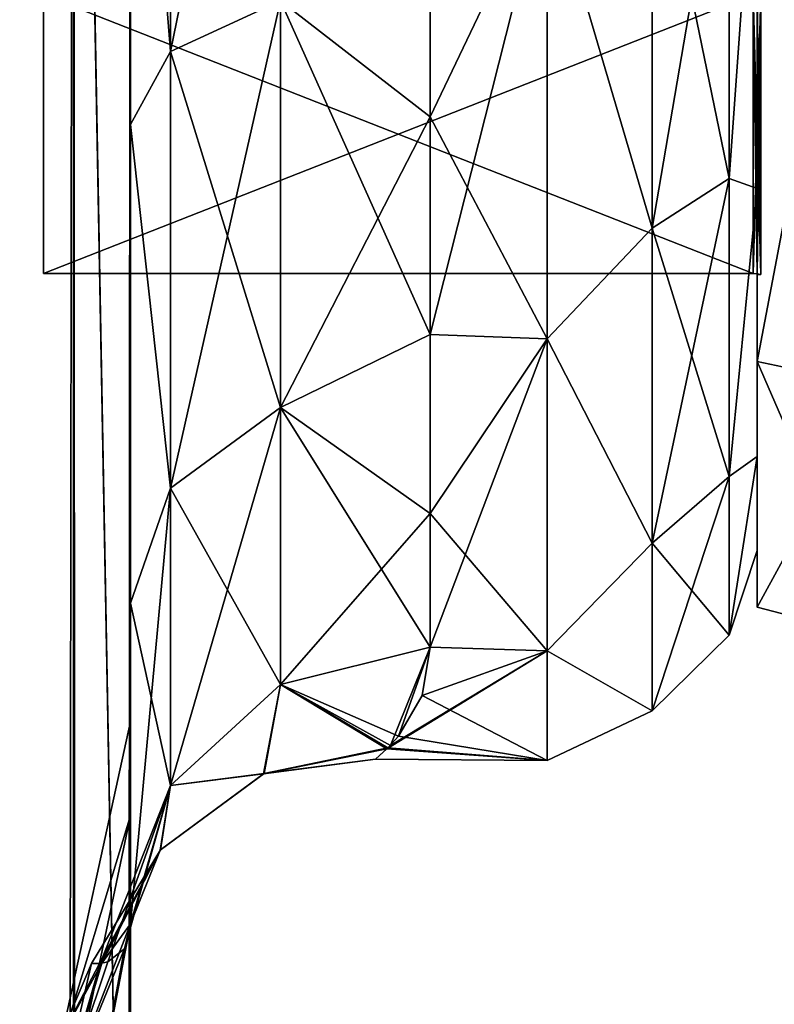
# Model space of a CAD drawing. Extents: x -23 to 470, y -1800 to 0.
# Tile 230 of 243: x 448 to 460, y -56 to -40. Entities that reach past the tile are written whole.
import ezdxf

# ---------------------------------------------------------------- set-up
doc = ezdxf.new("R2010")
doc.units = 0
doc.header["$LTSCALE"] = 61.050099
for name, color, linetype in [('1293', 7, 'CONTINUOUS'), ('1294', 7, 'CONTINUOUS'), ('1295', 7, 'CONTINUOUS'), ('1296', 7, 'CONTINUOUS'), ('1299', 7, 'CONTINUOUS'), ('1300', 7, 'CONTINUOUS'), ('1303', 7, 'CONTINUOUS'), ('1304', 7, 'CONTINUOUS'), ('1475', 7, 'CONTINUOUS'), ('1476', 7, 'CONTINUOUS'), ('481', 7, 'CONTINUOUS'), ('483', 7, 'CONTINUOUS'), ('485', 7, 'CONTINUOUS'), ('499', 7, 'CONTINUOUS'), ('503', 7, 'CONTINUOUS'), ('506', 7, 'CONTINUOUS'), ('509', 7, 'CONTINUOUS'), ('514', 7, 'CONTINUOUS'), ('515', 7, 'CONTINUOUS'), ('519', 7, 'CONTINUOUS'), ('535', 7, 'CONTINUOUS'), ('537', 7, 'CONTINUOUS')]:
    doc.layers.add(name, color=color, linetype=linetype)

msp = doc.modelspace()

# ---------------------------------------------------------------- linework, layer by layer
at = {"layer": '1293', "linetype": 'CONTINUOUS'}
for points in [[(460, -45.348, -12.605), (460, -28, -15.902), (460, -21.373, -20.394), (460, -45.348, -12.605)], [(460, -34.627, -20.394), (460, -45.348, -12.605), (460, -21.373, -20.394), (460, -34.627, -20.394)], [(460, -28, 15.902), (460, -39.244, 11.244), (460, -45.348, 12.605), (460, -28, 15.902)], [(460, -34.627, 20.394), (460, -28, 15.902), (460, -45.348, 12.605), (460, -34.627, 20.394)], [(460, -39.244, -11.244), (460, -28, -15.902), (460, -45.348, -12.605), (460, -39.244, -11.244)], [(460, -39.244, 11.244), (460, -43.902), (460, -45.348, 12.605), (460, -39.244, 11.244)], [(460, -43.902), (460, -39.244, -11.244), (460, -49.444), (460, -43.902)], [(460, -49.444), (460, -39.244, -11.244), (460, -45.348, -12.605), (460, -49.444)], [(460, -43.902), (460, -49.444), (460, -45.348, 12.605), (460, -43.902)]]:
    msp.add_3dface(points, dxfattribs=at)
at = {"layer": '1294', "linetype": 'CONTINUOUS'}
for points in [[(448.1, -12.115), (448.1, -16.768, -11.232), (448.1, -43.885), (448.1, -12.115)], [(448.1, -12.115), (448.1, -43.885), (448.1, -39.232, 11.232), (448.1, -12.115)], [(448.1, -16.768, -11.232), (448.1, -39.232, -11.232), (448.1, -43.885), (448.1, -16.768, -11.232)]]:
    msp.add_3dface(points, dxfattribs=at)
at = {"layer": '1295', "linetype": 'CONTINUOUS'}
for points in [[(448.1, -43.885), (448.1, -39.232, -11.232), (459.934, -43.885), (448.1, -43.885)], [(459.934, -43.885), (448.1, -39.232, -11.232), (459.934, -39.232, -11.232), (459.934, -43.885)]]:
    msp.add_3dface(points, dxfattribs=at)
at = {"layer": '1296', "linetype": 'CONTINUOUS'}
for points in [[(448.1, -43.885), (459.934, -43.885), (459.934, -39.232, 11.232), (448.1, -43.885)], [(448.1, -39.232, 11.232), (448.1, -43.885), (459.934, -39.232, 11.232), (448.1, -39.232, 11.232)]]:
    msp.add_3dface(points, dxfattribs=at)
at = {"layer": '1299', "linetype": 'CONTINUOUS'}
for points in [[(460, -45.348, -12.605), (460, -34.627, -20.394), (462.009, -45.774, -12.913), (460, -45.348, -12.605)], [(462.009, -45.774, -12.913), (460, -34.627, -20.394), (462.009, -34.789, -20.894), (462.009, -45.774, -12.913)], [(460, -49.444), (460, -45.348, -12.605), (462.009, -49.97, 0), (460, -49.444)], [(462.009, -49.97, 0), (460, -45.348, -12.605), (462.009, -45.774, -12.913), (462.009, -49.97, 0)]]:
    msp.add_3dface(points, dxfattribs=at)
at = {"layer": '1300', "linetype": 'CONTINUOUS'}
for points in [[(460, -34.627, 20.394), (460, -45.348, 12.605), (462.009, -34.789, 20.894), (460, -34.627, 20.394)], [(462.009, -34.789, 20.894), (460, -45.348, 12.605), (462.009, -45.774, 12.913), (462.009, -34.789, 20.894)], [(460, -45.348, 12.605), (460, -49.444), (462.009, -45.774, 12.913), (460, -45.348, 12.605)], [(460, -49.444), (462.009, -49.97, 0), (462.009, -45.774, 12.913), (460, -49.444)]]:
    msp.add_3dface(points, dxfattribs=at)
at = {"layer": '1303', "linetype": 'CONTINUOUS'}
for points in [[(459.934, -39.232, 11.232), (459.934, -43.885), (460.064, -39.244, 11.244), (459.934, -39.232, 11.232)], [(459.934, -43.885), (459.999, -43.889), (460.064, -39.244, 11.244), (459.934, -43.885)], [(459.999, -43.889), (460.064, -43.902), (460.064, -39.244, 11.244), (459.999, -43.889)]]:
    msp.add_3dface(points, dxfattribs=at)
at = {"layer": '1304', "linetype": 'CONTINUOUS'}
for points in [[(459.934, -43.885), (459.934, -39.232, -11.232), (459.999, -43.889), (459.934, -43.885)], [(459.999, -43.889), (459.934, -39.232, -11.232), (460.064, -43.902), (459.999, -43.889)], [(460.064, -43.902), (459.934, -39.232, -11.232), (460.064, -39.244, -11.244), (460.064, -43.902)]]:
    msp.add_3dface(points, dxfattribs=at)
at = {"layer": '1475', "linetype": 'CONTINUOUS'}
for points in [[(460, -39.244, -11.244), (460, -43.902), (460.064, -39.244, -11.244), (460, -39.244, -11.244)], [(460, -43.902), (460.064, -43.902), (460.064, -39.244, -11.244), (460, -43.902)]]:
    msp.add_3dface(points, dxfattribs=at)
at = {"layer": '1476', "linetype": 'CONTINUOUS'}
for points in [[(460, -43.902), (460, -39.244, 11.244), (460.064, -43.902), (460, -43.902)], [(460.064, -43.902), (460, -39.244, 11.244), (460.064, -39.244, 11.244), (460.064, -43.902)]]:
    msp.add_3dface(points, dxfattribs=at)
at = {"layer": '481', "linetype": 'CONTINUOUS'}
for points in [[(449.55, -51.35, 41.002), (449.55, -52.917, 33.148), (449.55, -12.5, 54), (449.55, -51.35, 41.002)], [(449.55, -12.5, 54), (449.55, -52.917, 33.148), (449.55, -31.824, 28.742), (449.55, -12.5, 54)], [(449.55, -52.918, 48.856), (449.55, -51.35, 41.002), (449.55, -12.5, 54), (449.55, -52.918, 48.856)], [(449.55, -57.387, 55.523), (449.55, -52.918, 48.856), (449.55, -12.5, 54), (449.55, -57.387, 55.523)], [(449.55, -13.067, 56.86), (449.55, -57.387, 55.523), (449.55, -12.5, 54), (449.55, -13.067, 56.86)], [(449.55, -12.5, -54), (449.55, -12.5, -24.51), (449.55, -52.917, -48.852), (449.55, -12.5, -54)], [(449.55, -52.917, -48.852), (449.55, -12.5, -24.51), (449.55, -51.35, -40.998), (449.55, -52.917, -48.852)], [(449.55, -51.35, -40.998), (449.55, -12.5, -24.51), (449.55, -21.765, -28.319), (449.55, -51.35, -40.998)], [(449.55, -13.067, -56.86), (449.55, -12.5, -54), (449.55, -57.384, -55.52), (449.55, -13.067, -56.86)], [(449.55, -57.384, -55.52), (449.55, -12.5, -54), (449.55, -52.917, -48.852), (449.55, -57.384, -55.52)], [(449.55, -13.5, 57.734), (449.55, -57.387, 55.523), (449.55, -13.067, 56.86), (449.55, -13.5, 57.734)], [(449.55, -13.5, -57.734), (449.55, -13.067, -56.86), (449.55, -64.08, -59.965), (449.55, -13.5, -57.734)], [(449.55, -64.08, -59.965), (449.55, -13.067, -56.86), (449.55, -57.384, -55.52), (449.55, -64.08, -59.965)], [(449.55, -14.695, 59.301), (449.55, -57.387, 55.523), (449.55, -13.5, 57.734), (449.55, -14.695, 59.301)], [(449.55, -14.695, -59.301), (449.55, -13.5, -57.734), (449.55, -64.08, -59.965), (449.55, -14.695, -59.301)], [(449.55, -64.083, 59.966), (449.55, -57.387, 55.523), (449.55, -14.695, 59.301), (449.55, -64.083, 59.966)], [(449.55, -16.266, 60.5), (449.55, -64.083, 59.966), (449.55, -14.695, 59.301), (449.55, -16.266, 60.5)], [(449.55, -16.266, -60.5), (449.55, -14.695, -59.301), (449.55, -64.08, -59.965), (449.55, -16.266, -60.5)], [(449.55, -17.135, 60.931), (449.55, -64.083, 59.966), (449.55, -16.266, 60.5), (449.55, -17.135, 60.931)], [(449.55, -17.135, -60.931), (449.55, -16.266, -60.5), (449.55, -71.85, -61.5), (449.55, -17.135, -60.931)], [(449.55, -71.85, -61.5), (449.55, -16.266, -60.5), (449.55, -64.08, -59.965), (449.55, -71.85, -61.5)], [(449.55, -20, 61.5), (449.55, -64.083, 59.966), (449.55, -17.135, 60.931), (449.55, -20, 61.5)], [(449.55, -20, -61.5), (449.55, -17.135, -60.931), (449.55, -71.85, -61.5), (449.55, -20, -61.5)], [(449.55, -71.85, 61.5), (449.55, -64.083, 59.966), (449.55, -20, 61.5), (449.55, -71.85, 61.5)], [(449.55, -52.918, -33.144), (449.55, -51.35, -40.998), (449.55, -21.765, -28.319), (449.55, -52.918, -33.144)], [(449.55, -31.824, -28.742), (449.55, -52.918, -33.144), (449.55, -21.765, -28.319), (449.55, -31.824, -28.742)], [(449.55, -52.917, 33.148), (449.55, -57.384, 26.48), (449.55, -31.824, 28.742), (449.55, -52.917, 33.148)], [(449.55, -31.824, 28.742), (449.55, -57.384, 26.48), (449.55, -41.401, 25.714), (449.55, -31.824, 28.742)], [(449.55, -57.387, -26.477), (449.55, -52.918, -33.144), (449.55, -31.824, -28.742), (449.55, -57.387, -26.477)], [(449.55, -41.401, -25.714), (449.55, -57.387, -26.477), (449.55, -31.824, -28.742), (449.55, -41.401, -25.714)], [(449.55, -64.08, 22.035), (449.55, -71.85, 20.5), (449.55, -41.401, 25.714), (449.55, -64.08, 22.035)], [(449.55, -41.401, 25.714), (449.55, -71.85, 20.5), (449.55, -49.38, 19.586), (449.55, -41.401, 25.714)], [(449.55, -57.384, 26.48), (449.55, -64.08, 22.035), (449.55, -41.401, 25.714), (449.55, -57.384, 26.48)], [(449.55, -64.083, -22.034), (449.55, -57.387, -26.477), (449.55, -41.401, -25.714), (449.55, -64.083, -22.034)], [(449.55, -49.379, -19.586), (449.55, -64.083, -22.034), (449.55, -41.401, -25.714), (449.55, -49.379, -19.586)], [(449.55, -71.85, -20.5), (449.55, -64.083, -22.034), (449.55, -49.379, -19.586), (449.55, -71.85, -20.5)], [(449.55, -65.15, -19.375), (449.55, -71.85, -20.5), (449.55, -49.379, -19.586), (449.55, -65.15, -19.375)], [(449.55, -59.263, -16.18), (449.55, -65.15, -19.375), (449.55, -49.379, -19.586), (449.55, -59.263, -16.18)], [(449.55, -54.723, -11.265), (449.55, -59.263, -16.18), (449.55, -49.379, -19.586), (449.55, -54.723, -11.265)], [(449.55, -59.281, 16.193), (449.55, -54.723, 11.265), (449.55, -49.38, 19.586), (449.55, -59.281, 16.193)], [(449.55, -65.203, 19.391), (449.55, -59.281, 16.193), (449.55, -49.38, 19.586), (449.55, -65.203, 19.391)], [(449.55, -71.85, 20.5), (449.55, -65.203, 19.391), (449.55, -49.38, 19.586), (449.55, -71.85, 20.5)]]:
    msp.add_3dface(points, dxfattribs=at)
at = {"layer": '483', "linetype": 'CONTINUOUS'}
for points in [[(460, -7.5, 0), (460, -9.067, 7.854), (460, -48.5, 0), (460, -7.5, 0)], [(460, -9.068, -7.855), (460, -7.5, 0), (460, -46.933, -7.854), (460, -9.068, -7.855)], [(460, -46.933, -7.854), (460, -7.5, 0), (460, -48.5, 0), (460, -46.933, -7.854)], [(460, -9.067, 7.854), (460, -13.536, 14.522), (460, -46.932, 7.855), (460, -9.067, 7.854)], [(460, -48.5, 0), (460, -9.067, 7.854), (460, -46.932, 7.855), (460, -48.5, 0)], [(460, -13.536, -14.522), (460, -9.068, -7.855), (460, -42.464, -14.522), (460, -13.536, -14.522)], [(460, -42.464, -14.522), (460, -9.068, -7.855), (460, -46.933, -7.854), (460, -42.464, -14.522)], [(460, -13.536, 14.522), (460, -20.235, 18.966), (460, -42.464, 14.522), (460, -13.536, 14.522)], [(460, -46.932, 7.855), (460, -13.536, 14.522), (460, -42.464, 14.522), (460, -46.932, 7.855)], [(460, -35.765, -18.966), (460, -13.536, -14.522), (460, -42.464, -14.522), (460, -35.765, -18.966)], [(460, -42.464, 14.522), (460, -20.235, 18.966), (460, -35.766, 18.966), (460, -42.464, 14.522)]]:
    msp.add_3dface(points, dxfattribs=at)
at = {"layer": '485', "linetype": 'CONTINUOUS'}
for points in [[(454.55, -41.271, 19.997), (456.5, -37.184, 22.173), (454.55, -37.138, 22.192), (454.55, -41.271, 19.997)], [(454.55, -37.138, -22.192), (456.5, -37.184, -22.173), (454.55, -41.271, -19.997), (454.55, -37.138, -22.192)], [(456.5, -44.971, 16.971), (456.5, -37.184, 22.173), (454.55, -44.9, 17.041), (456.5, -44.971, 16.971)], [(454.55, -44.9, 17.041), (456.5, -37.184, 22.173), (454.55, -41.271, 19.997), (454.55, -44.9, 17.041)], [(456.5, -37.184, -22.173), (456.5, -44.971, -16.971), (454.55, -41.271, -19.997), (456.5, -37.184, -22.173)], [(454.55, -41.271, -19.997), (456.5, -44.971, -16.971), (454.55, -44.9, -17.041), (454.55, -41.271, -19.997)], [(454.55, -47.886, 13.437), (456.5, -44.971, 16.971), (454.55, -44.9, 17.041), (454.55, -47.886, 13.437)], [(454.55, -44.9, -17.041), (456.5, -44.971, -16.971), (454.55, -47.886, -13.437), (454.55, -44.9, -17.041)], [(456.5, -50.173, 9.184), (456.5, -44.971, 16.971), (454.55, -50.115, 9.323), (456.5, -50.173, 9.184)], [(454.55, -50.115, 9.323), (456.5, -44.971, 16.971), (454.55, -47.886, 13.437), (454.55, -50.115, 9.323)], [(456.5, -44.971, -16.971), (456.5, -50.173, -9.184), (454.55, -47.886, -13.437), (456.5, -44.971, -16.971)], [(454.55, -47.886, -13.437), (456.5, -50.173, -9.184), (454.55, -50.115, -9.323), (454.55, -47.886, -13.437)], [(456.5, -52, 0), (456.5, -50.173, 9.184), (453.826, -51.81, 3.015), (456.5, -52, 0)], [(453.826, -51.81, 3.015), (456.5, -50.173, 9.184), (453.885, -51.752, 3.441), (453.826, -51.81, 3.015)], [(453.885, -51.752, 3.441), (456.5, -50.173, 9.184), (454.55, -50.115, 9.323), (453.885, -51.752, 3.441)], [(454.55, -50.115, -9.323), (456.5, -50.173, -9.184), (454.412, -50.917, -7.127), (454.55, -50.115, -9.323)], [(456.5, -50.173, -9.184), (456.5, -52, 0), (454.412, -50.917, -7.127), (456.5, -50.173, -9.184)], [(454.412, -50.917, -7.127), (456.5, -52, 0), (454.021, -51.594, -4.394), (454.412, -50.917, -7.127)], [(454.021, -51.594, -4.394), (456.5, -52, 0), (453.844, -51.79, -3.171), (454.021, -51.594, -4.394)], [(453.844, -51.79, -3.171), (456.5, -52, 0), (453.637, -51.981, -0.961), (453.844, -51.79, -3.171)], [(453.637, -51.981, -0.961), (456.5, -52, 0), (453.826, -51.81, 3.015), (453.637, -51.981, -0.961)]]:
    msp.add_3dface(points, dxfattribs=at)
at = {"layer": '499', "linetype": 'CONTINUOUS'}
for points in [[(448.598, -1780, -66.284), (445.889, -1780, -70.339), (448.598, -20, -66.284), (448.598, -1780, -66.284)], [(448.598, -20, -66.284), (445.889, -1780, -70.339), (445.889, -20, -70.339), (448.598, -20, -66.284)], [(449.55, -20, -61.5), (449.55, -71.85, -61.5), (448.598, -1780, -66.284), (449.55, -20, -61.5)], [(449.55, -20, -61.5), (448.598, -1780, -66.284), (448.598, -20, -66.284), (449.55, -20, -61.5)]]:
    msp.add_3dface(points, dxfattribs=at)
at = {"layer": '503', "linetype": 'CONTINUOUS'}
for points in [[(445.889, -1780, 70.339), (448.598, -1780, 66.284), (445.889, -20, 70.339), (445.889, -1780, 70.339)], [(445.889, -20, 70.339), (448.598, -1780, 66.284), (448.598, -20, 66.284), (445.889, -20, 70.339)], [(449.55, -71.85, 61.5), (449.55, -20, 61.5), (448.598, -20, 66.284), (449.55, -71.85, 61.5)], [(449.55, -1728.15, 61.5), (449.55, -71.85, 61.5), (448.598, -20, 66.284), (449.55, -1728.15, 61.5)], [(449.55, -1780, 61.5), (449.55, -1728.15, 61.5), (448.598, -20, 66.284), (449.55, -1780, 61.5)], [(448.598, -1780, 66.284), (449.55, -1780, 61.5), (448.598, -20, 66.284), (448.598, -1780, 66.284)]]:
    msp.add_3dface(points, dxfattribs=at)
at = {"layer": '506', "linetype": 'CONTINUOUS'}
for points in [[(449.55, -52.917, -48.852), (449.55, -51.35, -40.998), (448.324, -56.978, -43.622), (449.55, -52.917, -48.852)], [(449.55, -51.35, -40.998), (449.55, -52.918, -33.144), (448.324, -56.978, -38.378), (449.55, -51.35, -40.998)], [(448.324, -56.978, -43.622), (449.55, -51.35, -40.998), (448.324, -56.978, -38.378), (448.324, -56.978, -43.622)], [(449.55, -57.384, -55.52), (449.55, -52.917, -48.852), (448.324, -58.772, -48.551), (449.55, -57.384, -55.52)], [(448.324, -58.772, -48.551), (449.55, -52.917, -48.852), (448.324, -56.978, -43.622), (448.324, -58.772, -48.551)], [(449.55, -52.918, -33.144), (449.55, -57.387, -26.477), (448.324, -58.772, -33.449), (449.55, -52.918, -33.144)], [(448.324, -56.978, -38.378), (449.55, -52.918, -33.144), (448.324, -58.772, -33.449), (448.324, -56.978, -38.378)]]:
    msp.add_3dface(points, dxfattribs=at)
at = {"layer": '509', "linetype": 'CONTINUOUS'}
for points in [[(449.55, -52.917, 33.148), (449.55, -51.35, 41.002), (448.324, -56.978, 38.378), (449.55, -52.917, 33.148)], [(449.55, -51.35, 41.002), (449.55, -52.918, 48.856), (448.324, -56.978, 43.622), (449.55, -51.35, 41.002)], [(448.324, -56.978, 38.378), (449.55, -51.35, 41.002), (448.324, -56.978, 43.622), (448.324, -56.978, 38.378)], [(449.55, -57.384, 26.48), (449.55, -52.917, 33.148), (448.324, -58.772, 33.449), (449.55, -57.384, 26.48)], [(448.324, -58.772, 33.449), (449.55, -52.917, 33.148), (448.324, -56.978, 38.378), (448.324, -58.772, 33.449)], [(449.55, -52.918, 48.856), (449.55, -57.387, 55.523), (448.324, -58.772, 48.551), (449.55, -52.918, 48.856)], [(448.324, -56.978, 43.622), (449.55, -52.918, 48.856), (448.324, -58.772, 48.551), (448.324, -56.978, 43.622)]]:
    msp.add_3dface(points, dxfattribs=at)
at = {"layer": '514', "linetype": 'CONTINUOUS'}
for points in [[(450.219, -40.18, -23.537), (449.55, -31.824, -28.742), (450.219, -31.446, -26.276), (450.219, -40.18, -23.537)], [(450.219, -40.18, -23.537), (450.219, -31.446, -26.276), (452.051, -39.338, -21.909), (450.219, -40.18, -23.537)], [(449.55, -41.401, -25.714), (449.55, -31.824, -28.742), (450.219, -40.18, -23.537), (449.55, -41.401, -25.714)], [(454.55, -37.138, -22.192), (454.55, -41.271, -19.997), (452.051, -39.338, -21.909), (454.55, -37.138, -22.192)], [(452.05, -46.116, -16.745), (450.219, -40.18, -23.537), (452.051, -39.338, -21.909), (452.05, -46.116, -16.745)], [(454.55, -44.9, -17.041), (452.05, -46.116, -16.745), (452.051, -39.338, -21.909), (454.55, -44.9, -17.041)], [(454.55, -41.271, -19.997), (454.55, -44.9, -17.041), (452.051, -39.338, -21.909), (454.55, -41.271, -19.997)], [(450.219, -47.461, -17.989), (449.55, -41.401, -25.714), (450.219, -40.18, -23.537), (450.219, -47.461, -17.989)], [(450.219, -47.461, -17.989), (450.219, -40.18, -23.537), (452.05, -46.116, -16.745), (450.219, -47.461, -17.989)], [(449.55, -49.379, -19.586), (449.55, -41.401, -25.714), (450.219, -47.461, -17.989), (449.55, -49.379, -19.586)], [(454.55, -44.9, -17.041), (454.55, -47.886, -13.437), (452.05, -46.116, -16.745), (454.55, -44.9, -17.041)], [(452.05, -50.733, -9.583), (450.219, -47.461, -17.989), (452.05, -46.116, -16.745), (452.05, -50.733, -9.583)], [(454.55, -47.886, -13.437), (454.55, -50.115, -9.323), (452.05, -46.116, -16.745), (454.55, -47.886, -13.437)], [(454.55, -50.115, -9.323), (452.05, -50.733, -9.583), (452.05, -46.116, -16.745), (454.55, -50.115, -9.323)], [(450.219, -52.421, -10.295), (449.55, -49.379, -19.586), (450.219, -47.461, -17.989), (450.219, -52.421, -10.295)], [(452.05, -50.733, -9.583), (450.219, -52.421, -10.295), (450.219, -47.461, -17.989), (452.05, -50.733, -9.583)], [(449.55, -54.723, -11.265), (449.55, -49.379, -19.586), (450.219, -52.421, -10.295), (449.55, -54.723, -11.265)]]:
    msp.add_3dface(points, dxfattribs=at)
at = {"layer": '515', "linetype": 'CONTINUOUS'}
for points in [[(450.219, -31.446, 26.276), (450.219, -40.18, 23.537), (452.051, -31.208, 24.46), (450.219, -31.446, 26.276)], [(452.051, -31.208, 24.46), (450.219, -40.18, 23.537), (452.051, -39.338, 21.909), (452.051, -31.208, 24.46)], [(450.219, -31.446, 26.276), (449.55, -31.824, 28.742), (450.219, -40.18, 23.537), (450.219, -31.446, 26.276)], [(449.55, -31.824, 28.742), (449.55, -41.401, 25.714), (450.219, -40.18, 23.537), (449.55, -31.824, 28.742)], [(454.55, -41.271, 19.997), (454.55, -37.138, 22.192), (452.051, -39.338, 21.909), (454.55, -41.271, 19.997)], [(450.219, -40.18, 23.537), (450.219, -47.461, 17.989), (452.051, -39.338, 21.909), (450.219, -40.18, 23.537)], [(452.051, -39.338, 21.909), (450.219, -47.461, 17.989), (452.05, -46.116, 16.745), (452.051, -39.338, 21.909)], [(454.55, -41.271, 19.997), (452.051, -39.338, 21.909), (452.05, -46.116, 16.745), (454.55, -41.271, 19.997)], [(450.219, -40.18, 23.537), (449.55, -41.401, 25.714), (450.219, -47.461, 17.989), (450.219, -40.18, 23.537)], [(454.55, -44.9, 17.041), (454.55, -41.271, 19.997), (452.05, -46.116, 16.745), (454.55, -44.9, 17.041)], [(449.55, -41.401, 25.714), (449.55, -49.38, 19.586), (450.219, -47.461, 17.989), (449.55, -41.401, 25.714)], [(454.55, -47.886, 13.437), (454.55, -44.9, 17.041), (452.05, -46.116, 16.745), (454.55, -47.886, 13.437)], [(450.219, -47.461, 17.989), (450.219, -52.421, 10.295), (452.05, -46.116, 16.745), (450.219, -47.461, 17.989)], [(452.05, -46.116, 16.745), (450.219, -52.421, 10.295), (452.05, -50.733, 9.583), (452.05, -46.116, 16.745)], [(454.55, -47.886, 13.437), (452.05, -46.116, 16.745), (452.05, -50.733, 9.583), (454.55, -47.886, 13.437)], [(449.55, -49.38, 19.586), (449.55, -54.723, 11.265), (450.219, -47.461, 17.989), (449.55, -49.38, 19.586)], [(450.219, -47.461, 17.989), (449.55, -54.723, 11.265), (450.219, -52.421, 10.295), (450.219, -47.461, 17.989)], [(454.55, -50.115, 9.323), (454.55, -47.886, 13.437), (452.05, -50.733, 9.583), (454.55, -50.115, 9.323)]]:
    msp.add_3dface(points, dxfattribs=at)
at = {"layer": '519', "linetype": 'CONTINUOUS'}
for points in [[(459.532, -35.609, -20.907), (459.532, -42.301, -17.043), (458.25, -36.048, -22.112), (459.532, -35.609, -20.907)], [(459.532, -42.301, 17.043), (459.532, -35.609, 20.907), (458.25, -43.125, 18.026), (459.532, -42.301, 17.043)], [(458.25, -43.125, 18.026), (459.532, -35.609, 20.907), (458.25, -36.048, 22.112), (458.25, -43.125, 18.026)], [(459.532, -35.609, -20.907), (460, -35.765, -18.966), (459.532, -42.301, -17.043), (459.532, -35.609, -20.907)], [(459.532, -42.301, 17.043), (460, -35.766, 18.966), (459.532, -35.609, 20.907), (459.532, -42.301, 17.043)], [(460, -35.765, -18.966), (460, -42.464, -14.522), (459.532, -42.301, -17.043), (460, -35.765, -18.966)], [(460, -42.464, 14.522), (460, -35.766, 18.966), (459.532, -42.301, 17.043), (460, -42.464, 14.522)], [(456.5, -37.184, 22.173), (458.25, -43.125, 18.026), (458.25, -36.048, 22.112), (456.5, -37.184, 22.173)], [(456.5, -37.184, -22.173), (458.25, -36.048, -22.112), (458.25, -43.125, -18.026), (456.5, -37.184, -22.173)], [(458.25, -36.048, -22.112), (459.532, -42.301, -17.043), (458.25, -43.125, -18.026), (458.25, -36.048, -22.112)], [(456.5, -37.184, 22.173), (456.5, -44.971, 16.971), (458.25, -43.125, 18.026), (456.5, -37.184, 22.173)], [(456.5, -44.971, -16.971), (456.5, -37.184, -22.173), (458.25, -43.125, -18.026), (456.5, -44.971, -16.971)], [(459.532, -42.301, -17.043), (459.532, -47.268, -11.124), (458.25, -43.125, -18.026), (459.532, -42.301, -17.043)], [(459.532, -47.268, 11.124), (459.532, -42.301, 17.043), (458.25, -48.379, 11.766), (459.532, -47.268, 11.124)], [(458.25, -48.379, 11.766), (459.532, -42.301, 17.043), (458.25, -43.125, 18.026), (458.25, -48.379, 11.766)], [(459.532, -42.301, -17.043), (460, -42.464, -14.522), (459.532, -47.268, -11.124), (459.532, -42.301, -17.043)], [(459.532, -47.268, 11.124), (460, -42.464, 14.522), (459.532, -42.301, 17.043), (459.532, -47.268, 11.124)], [(460, -42.464, -14.522), (460, -46.933, -7.854), (459.532, -47.268, -11.124), (460, -42.464, -14.522)], [(460, -46.932, 7.855), (460, -42.464, 14.522), (459.532, -47.268, 11.124), (460, -46.932, 7.855)], [(456.5, -44.971, 16.971), (458.25, -48.379, 11.766), (458.25, -43.125, 18.026), (456.5, -44.971, 16.971)], [(456.5, -44.971, -16.971), (458.25, -43.125, -18.026), (458.25, -48.379, -11.766), (456.5, -44.971, -16.971)], [(458.25, -43.125, -18.026), (459.532, -47.268, -11.124), (458.25, -48.379, -11.766), (458.25, -43.125, -18.026)], [(456.5, -44.971, 16.971), (456.5, -50.173, 9.184), (458.25, -48.379, 11.766), (456.5, -44.971, 16.971)], [(456.5, -50.173, -9.184), (456.5, -44.971, -16.971), (458.25, -48.379, -11.766), (456.5, -50.173, -9.184)], [(460, -48.5, 0), (460, -46.932, 7.855), (459.532, -49.91, 3.863), (460, -48.5, 0)], [(459.532, -49.91, 3.863), (460, -46.932, 7.855), (459.532, -47.268, 11.124), (459.532, -49.91, 3.863)], [(460, -46.933, -7.854), (460, -48.5, 0), (459.532, -49.91, -3.863), (460, -46.933, -7.854)], [(459.532, -47.268, -11.124), (460, -46.933, -7.854), (459.532, -49.91, -3.863), (459.532, -47.268, -11.124)], [(459.532, -47.268, -11.124), (459.532, -49.91, -3.863), (458.25, -48.379, -11.766), (459.532, -47.268, -11.124)], [(459.532, -49.91, 3.863), (459.532, -47.268, 11.124), (458.25, -51.174, 4.086), (459.532, -49.91, 3.863)], [(458.25, -51.174, 4.086), (459.532, -47.268, 11.124), (458.25, -48.379, 11.766), (458.25, -51.174, 4.086)], [(456.5, -50.173, 9.184), (458.25, -51.174, 4.086), (458.25, -48.379, 11.766), (456.5, -50.173, 9.184)], [(456.5, -50.173, -9.184), (458.25, -48.379, -11.766), (458.25, -51.174, -4.086), (456.5, -50.173, -9.184)], [(458.25, -48.379, -11.766), (459.532, -49.91, -3.863), (458.25, -51.174, -4.086), (458.25, -48.379, -11.766)], [(459.532, -49.91, -3.863), (460, -48.5, 0), (459.532, -49.91, 3.863), (459.532, -49.91, -3.863)], [(459.532, -49.91, -3.863), (459.532, -49.91, 3.863), (458.25, -51.174, -4.086), (459.532, -49.91, -3.863)], [(458.25, -51.174, -4.086), (459.532, -49.91, 3.863), (458.25, -51.174, 4.086), (458.25, -51.174, -4.086)], [(456.5, -50.173, 9.184), (456.5, -52, 0), (458.25, -51.174, 4.086), (456.5, -50.173, 9.184)], [(456.5, -52, 0), (456.5, -50.173, -9.184), (458.25, -51.174, -4.086), (456.5, -52, 0)], [(456.5, -52, 0), (458.25, -51.174, -4.086), (458.25, -51.174, 4.086), (456.5, -52, 0)]]:
    msp.add_3dface(points, dxfattribs=at)
at = {"layer": '535', "linetype": 'CONTINUOUS'}
for points in [[(449.55, -54.723, 11.265), (449.55, -59.281, 16.193), (448.324, -61.171, 10.679), (449.55, -54.723, 11.265)], [(449.073, -55.382, 4.523), (449.55, -54.723, 11.265), (448.324, -57.898, 5.779), (449.073, -55.382, 4.523)], [(448.324, -57.898, 5.779), (449.55, -54.723, 11.265), (448.324, -61.171, 10.679), (448.324, -57.898, 5.779)], [(449.55, -59.263, -16.18), (449.55, -54.723, -11.265), (448.324, -61.171, -10.679), (449.55, -59.263, -16.18)], [(449.55, -54.723, -11.265), (449.452, -55.14, -8.906), (448.324, -61.171, -10.679), (449.55, -54.723, -11.265)], [(449.452, -55.14, -8.906), (449.173, -55.359, -5.709), (448.324, -57.898, -5.779), (449.452, -55.14, -8.906)], [(448.324, -61.171, -10.679), (449.452, -55.14, -8.906), (448.324, -57.898, -5.779), (448.324, -61.171, -10.679)], [(449.173, -55.359, -5.709), (449.046, -55.385, -4.176), (448.324, -57.898, -5.779), (449.173, -55.359, -5.709)], [(449.032, -55.384, 3.977), (449.073, -55.382, 4.523), (448.324, -56.748), (449.032, -55.384, 3.977)], [(448.324, -56.748), (449.073, -55.382, 4.523), (448.324, -57.898, 5.779), (448.324, -56.748)], [(448.898, -55.385, -1.286), (449.032, -55.384, 3.977), (448.324, -56.748), (448.898, -55.385, -1.286)], [(449.046, -55.385, -4.176), (448.898, -55.385, -1.286), (448.324, -57.898, -5.779), (449.046, -55.385, -4.176)], [(448.324, -57.898, -5.779), (448.898, -55.385, -1.286), (448.324, -56.748), (448.324, -57.898, -5.779)]]:
    msp.add_3dface(points, dxfattribs=at)
at = {"layer": '537', "linetype": 'CONTINUOUS'}
for points in [[(454.55, -50.115, -9.323), (454.021, -51.594, -4.394), (452.05, -50.733, -9.583), (454.55, -50.115, -9.323)], [(453.885, -51.752, 3.441), (454.55, -50.115, 9.323), (452.05, -50.733, 9.583), (453.885, -51.752, 3.441)], [(454.55, -50.115, -9.323), (454.412, -50.917, -7.127), (454.021, -51.594, -4.394), (454.55, -50.115, -9.323)], [(452.05, -50.733, 9.583), (450.219, -52.421, 10.295), (451.766, -52.224, 3.336), (452.05, -50.733, 9.583)], [(452.05, -50.733, -9.583), (451.777, -52.218, -3.345), (450.219, -52.421, -10.295), (452.05, -50.733, -9.583)], [(453.826, -51.81, 3.015), (452.05, -50.733, 9.583), (451.766, -52.224, 3.336), (453.826, -51.81, 3.015)], [(453.844, -51.79, -3.171), (451.777, -52.218, -3.345), (452.05, -50.733, -9.583), (453.844, -51.79, -3.171)], [(454.021, -51.594, -4.394), (453.844, -51.79, -3.171), (452.05, -50.733, -9.583), (454.021, -51.594, -4.394)], [(453.826, -51.81, 3.015), (453.885, -51.752, 3.441), (452.05, -50.733, 9.583), (453.826, -51.81, 3.015)], [(453.637, -51.981, -0.961), (453.826, -51.81, 3.015), (451.766, -52.224, 3.336), (453.637, -51.981, -0.961)], [(453.844, -51.79, -3.171), (453.637, -51.981, -0.961), (451.777, -52.218, -3.345), (453.844, -51.79, -3.171)], [(451.777, -52.218, -3.345), (453.637, -51.981, -0.961), (451.766, -52.224, 3.336), (451.777, -52.218, -3.345)], [(451.766, -52.224, 3.336), (450.219, -52.421, 10.295), (450.045, -53.497, 3.685), (451.766, -52.224, 3.336)], [(450.049, -53.492, -3.695), (451.766, -52.224, 3.336), (450.045, -53.497, 3.685), (450.049, -53.492, -3.695)], [(451.777, -52.218, -3.345), (450.049, -53.492, -3.695), (450.219, -52.421, -10.295), (451.777, -52.218, -3.345)], [(450.049, -53.492, -3.695), (451.777, -52.218, -3.345), (451.766, -52.224, 3.336), (450.049, -53.492, -3.695)], [(449.046, -55.385, -4.176), (449.173, -55.359, -5.709), (450.219, -52.421, -10.295), (449.046, -55.385, -4.176)], [(450.049, -53.492, -3.695), (449.046, -55.385, -4.176), (450.219, -52.421, -10.295), (450.049, -53.492, -3.695)], [(449.173, -55.359, -5.709), (449.452, -55.14, -8.906), (450.219, -52.421, -10.295), (449.173, -55.359, -5.709)], [(449.452, -55.14, -8.906), (449.55, -54.723, -11.265), (450.219, -52.421, -10.295), (449.452, -55.14, -8.906)], [(450.219, -52.421, 10.295), (449.55, -54.723, 11.265), (450.045, -53.497, 3.685), (450.219, -52.421, 10.295)], [(449.032, -55.384, 3.977), (448.898, -55.385, -1.286), (450.049, -53.492, -3.695), (449.032, -55.384, 3.977)], [(448.898, -55.385, -1.286), (449.046, -55.385, -4.176), (450.049, -53.492, -3.695), (448.898, -55.385, -1.286)], [(449.032, -55.384, 3.977), (450.049, -53.492, -3.695), (450.045, -53.497, 3.685), (449.032, -55.384, 3.977)], [(449.073, -55.382, 4.523), (449.032, -55.384, 3.977), (450.045, -53.497, 3.685), (449.073, -55.382, 4.523)], [(449.55, -54.723, 11.265), (449.073, -55.382, 4.523), (450.045, -53.497, 3.685), (449.55, -54.723, 11.265)]]:
    msp.add_3dface(points, dxfattribs=at)

doc.saveas('drawing.dxf')
